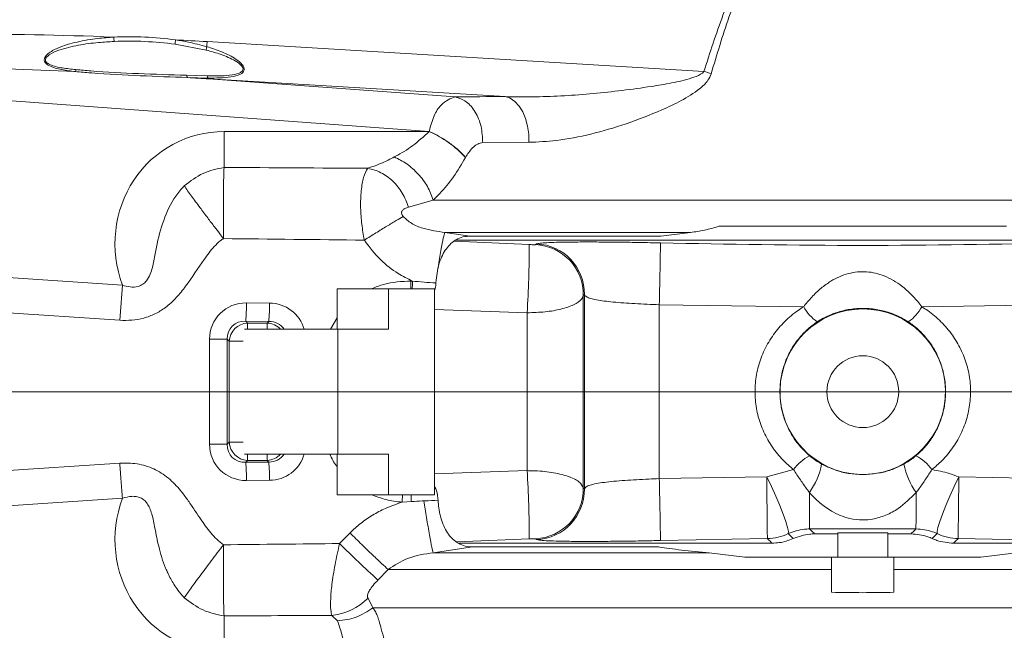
# Model space of a CAD drawing. Header units: millimetres. Extents: x 0 to 16820, y 0 to 11880.
# Tile 62 of 99: x 9353 to 9511, y 6292 to 6390. Entities that reach past the tile are written whole.
import ezdxf

# ---------------------------------------------------------------- set-up
doc = ezdxf.new("R2010")
doc.units = ezdxf.units.MM
doc.header["$LTSCALE"] = 20
doc.linetypes.add('CENTERX2', pattern=[20.32, 12.7, -2.54, 2.54, -2.54])
doc.styles.add('SLDTEXTSTYLE0', font='TXT', dxfattribs={"width": 0.605})
doc.dimstyles.new('SLDDIMSTYLE1', dxfattribs={"dimtxt": 140, "dimasz": 100, "dimexe": 0, "dimexo": 0.0625, "dimgap": 35, "dimtad": 1, "dimtoh": 1, "dimdec": 4, "dimlfac": 20, "dimzin": 12, "dimdsep": 46, "dimtxsty": 'SLDTEXTSTYLE0', "dimsah": 1, "dimcen": 0.09, "dimadec": 1, "dimazin": 0, "dimtfac": 1, "dimtofl": 0, "dimtmove": 0, "dimatfit": 3, "dimfxl": 0, "dimfrac": 2, "dimtolj": 1, "dimtzin": 12, "dimarcsym": 0})

# ---------------------------------------------------------------- blocks, each defined once
blk = doc.blocks.new('*D9')
at = {"color": 7, "linetype": 'Continuous', "lineweight": 0}
for p, q in [((6701.68, 6330.23), (5210.96, 6330.23)), ((9384.18, 6330.23), (10874.9, 6330.23))]:
    blk.add_line(p, q, dxfattribs=at)
blk.add_arc((8042.93, 6330.23), 2801.97, 180, 0, dxfattribs=at)
for points in [[(5240.96, 6330.23), (5227.75, 6229.98), (5257.74, 6230.52)], [(10844.9, 6330.23), (10828.12, 6230.52), (10858.12, 6229.98)]]:
    blk.add_solid(points, dxfattribs=at)
at = {"color": 7, "linetype": 'Continuous', "lineweight": 0, "char_height": 140, "attachment_point": 1, "style": 'SLDTEXTSTYLE0'}
for s, insert in [('180°', (7876, 3708.73)), ('-', (7812.04, 3708.73))]:
    blk.add_mtext(s, dxfattribs=dict(at, insert=insert))
blk = doc.blocks.new('*D10')
at = {"color": 7, "linetype": 'Continuous', "lineweight": 0}
for p, q in [((6701.68, 6330.23), (5210.96, 6330.23)), ((9384.18, 6330.23), (10874.9, 6330.23))]:
    blk.add_line(p, q, dxfattribs=at)
blk.add_arc((8042.93, 6330.23), 2801.97, 0, 180, dxfattribs=at)
for points in [[(5240.96, 6330.23), (5257.74, 6429.95), (5227.75, 6430.49)], [(10844.9, 6330.23), (10858.12, 6430.49), (10828.12, 6429.95)]]:
    blk.add_solid(points, dxfattribs=at)
at = {"color": 7, "linetype": 'Continuous', "lineweight": 0, "char_height": 140, "attachment_point": 1, "style": 'SLDTEXTSTYLE0'}
for s, insert in [('180°', (7900.14, 9312.67)), ('+', (7787.9, 9312.67))]:
    blk.add_mtext(s, dxfattribs=dict(at, insert=insert))

msp = doc.modelspace()

# ---------------------------------------------------------------- linework, layer by layer
at = {"color": 8, "linetype": 'Continuous', "lineweight": 0}
for p, q in [((9382.8769528, 6386.322877), (9462.4812377, 6381.5529574)), ((9382.7201399, 6384.9645899), (9377.7602176, 6385.9096409)), ((9379.5918741, 6380.9308167), (9382.9034426, 6380.826496)), ((9383.0581785, 6380.4886962), (9379.720167, 6380.5760078)), ((9430.6528106, 6377.5132928), (9383.1401659, 6380.3602689)), ((9383.1401659, 6380.3602689), (9422.6446176, 6377.4627301)), ((9418.4545619, 6371.9467311), (9321.193295, 6379.0805675)), ((9385.5848863, 6371.9244326), (9418.4418036, 6371.9244326)), ((9385.5848863, 6366.1646118), (9385.5848863, 6371.9244326)), ((9434.4497805, 6370.190565), (9427.0352551, 6370.1400023)), ((9424.2729174, 6367.772271), (9424.2611562, 6367.7499724)), ((9419.1199211, 6360.9440322), (9415.1513679, 6359.7892669)), ((9419.1199211, 6360.9440322), (9575.7019137, 6360.9440322)), ((9460.3440351, 6355.7583136), (9420.9594799, 6355.7583136)), ((9420.9594799, 6355.7583136), (9425.0425567, 6355.1687505)), ((9422.5098306, 6354.3318129), (9434.4984776, 6353.8079508)), ((9435.4917624, 6353.7982604), (9435.6684599, 6353.9152573)), ((9338.5433256, 6349.3285259), (9369.3066852, 6347.3080987)), ((9415.5240238, 6347.9630343), (9415.7638226, 6347.9630343)), ((9419.50732, 6347.254241), (9419.5051801, 6347.6554761)), ((9419.5051935, 6347.6554756), (9419.5690187, 6348.0850323)), ((9443.3374488, 6345.7865716), (9443.1488303, 6345.659134)), ((9443.1488303, 6345.659134), (9443.1488303, 6314.809301)), ((9443.3374488, 6314.6818635), (9443.3374488, 6345.7865716)), ((9368.8878912, 6341.67444), (9338.8831617, 6343.6450431)), ((9389.1798094, 6344.4614207), (9392.8690605, 6344.4340367)), ((9478.462852, 6343.8427403), (9455.3210032, 6344.1668514)), ((9455.3210032, 6344.1668514), (9455.3210032, 6316.3015836)), ((9520.5458536, 6344.1668514), (9497.4040049, 6343.8427403)), ((9402.6739199, 6340.2342175), (9403.7058951, 6342.0816536)), ((9434.1611645, 6342.8853245), (9419.2877695, 6343.4143973)), ((9434.1611645, 6317.5831106), (9434.1611645, 6342.8853245)), ((9392.764362, 6341.4995939), (9389.0751109, 6341.5269779)), ((9389.0751109, 6341.5269779), (9389.3627805, 6341.2393082)), ((9389.3627805, 6341.2393082), (9392.5040763, 6341.2393082)), ((9389.3627805, 6340.2342175), (9389.3627805, 6341.2393082)), ((9392.5040763, 6341.2393082), (9392.764362, 6341.4995939)), ((9392.5040763, 6340.2342175), (9392.5040763, 6341.2393082)), ((9383.2670354, 6321.8320116), (9383.2670354, 6338.6364234)), ((9386.0967797, 6338.6364234), (9383.2670354, 6338.6364234)), ((9386.0967797, 6338.6364234), (9386.0967797, 6321.8320116)), ((9386.4283377, 6338.3048654), (9386.0967797, 6338.6364234)), ((9386.4283377, 6322.1635696), (9386.4283377, 6338.3048654)), ((9386.4283377, 6338.3048654), (9388.6341596, 6338.3048654)), ((9386.0967797, 6321.8320116), (9383.2670354, 6321.8320116)), ((9386.0967797, 6321.8320116), (9386.4283377, 6322.1635696)), ((9386.4283377, 6322.1635696), (9388.6341596, 6322.1635696)), ((9389.3627805, 6319.2291268), (9389.3627805, 6320.2342175)), ((9392.5040763, 6319.2291268), (9392.5040763, 6320.2342175)), ((9338.8831617, 6316.823392), (9368.8878912, 6318.7939951)), ((9389.3627805, 6319.2291268), (9389.0751109, 6318.9414572)), ((9389.0751109, 6318.9414572), (9392.764362, 6318.9688412)), ((9392.5040763, 6319.2291268), (9389.3627805, 6319.2291268)), ((9392.764362, 6318.9688412), (9392.5040763, 6319.2291268)), ((9419.2877695, 6317.0540378), (9434.1611645, 6317.5831106)), ((9472.5430135, 6316.5745172), (9476.8569152, 6317.7492823)), ((9392.8690605, 6316.0343984), (9389.1798094, 6316.0070144)), ((9455.3210032, 6316.3015836), (9472.5430135, 6316.5745172)), ((9503.3240303, 6316.5745152), (9520.5458536, 6316.3015836)), ((9443.1488303, 6314.809301), (9443.3374488, 6314.6818635)), ((9369.3066852, 6313.1603363), (9338.5433256, 6311.1399091)), ((9415.604532, 6312.6320419), (9414.105894, 6312.5363502)), ((9404.1030533, 6305.9053862), (9405.7756498, 6307.6032724)), ((9499.8781479, 6307.491409), (9499.074624, 6306.7024919)), ((9434.4984776, 6306.6604843), (9422.9054841, 6306.1539109)), ((9435.6684599, 6306.5531777), (9435.4917624, 6306.6701747)), ((9472.6406997, 6306.7013844), (9455.5109374, 6306.3908048)), ((9520.3559194, 6306.3908048), (9503.226343, 6306.7013821)), ((9425.4129964, 6305.3525826), (9419.1190382, 6304.4407106)), ((9419.1190382, 6304.4407106), (9463.3343658, 6304.4407106)), ((9411.8813016, 6301.7580245), (9410.2397497, 6300.0601383)), ((9482.9334284, 6301.7580245), (9411.8813016, 6301.7580245)), ((9577.7988103, 6301.7580245), (9492.9334284, 6301.7580245)), ((9408.659715, 6297.1706511), (9409.4228676, 6295.6006331)), ((9409.4228676, 6295.6006331), (9583.0580547, 6295.6006331)), ((9385.5848863, 6288.5440025), (9385.5848863, 6294.3038233)), ((9403.7746494, 6293.5020793), (9402.8750453, 6294.3992324))]:
    msp.add_line(p, q, dxfattribs=at)
at = {"color": 7, "linetype": 'Continuous', "lineweight": 0}
for p, q in [((9464.8830555, 6356.7342175), (9510.9838013, 6356.7342175)), ((9455.5506037, 6355.1687505), (9425.0425567, 6355.1687505)), ((9455.5506037, 6355.1687505), (9460.3440351, 6355.7583136)), ((9558.92127, 6354.5114845), (9422.5618655, 6354.5114845)), ((9419.8623936, 6349.9961734), (9419.5690187, 6348.0850323)), ((9403.7058951, 6340.2342175), (9403.7058951, 6346.7342175)), ((9411.9270764, 6346.7342175), (9403.7058951, 6346.7342175)), ((9411.9270764, 6340.2342175), (9411.9270764, 6346.7342175)), ((9419.2877695, 6346.7342175), (9411.9270764, 6346.7342175)), ((9419.2877695, 6313.7342175), (9419.2877695, 6346.7342175)), ((9419.5051933, 6347.6554756), (9419.5403692, 6347.6541356)), ((9419.5073322, 6347.2542466), (9419.5403692, 6347.6541356)), ((9419.5690187, 6348.0850323), (9419.5403692, 6347.6541356)), ((9403.8406706, 6340.2342175), (9388.8844156, 6340.2342175)), ((9403.8406706, 6320.2342175), (9403.8406706, 6340.2342175)), ((9411.9270764, 6340.2342175), (9403.8406706, 6340.2342175)), ((9403.8406706, 6320.2342175), (9388.8844156, 6320.2342175)), ((9403.7058951, 6313.7342175), (9403.7058951, 6320.2342175)), ((9411.9270764, 6320.2342175), (9403.8406706, 6320.2342175)), ((9411.9270764, 6313.7342175), (9411.9270764, 6320.2342175)), ((9488.5196496, 6316.9851413), (9487.3492356, 6316.9850517)), ((9411.9270764, 6313.7342175), (9403.7058951, 6313.7342175)), ((9419.2877695, 6313.7342175), (9411.9270764, 6313.7342175)), ((9480.2071625, 6307.4551228), (9483.9334284, 6307.4547088)), ((9491.9334284, 6307.601556), (9483.9334284, 6307.6012993)), ((9483.9334284, 6307.4547088), (9483.9334284, 6307.6012993)), ((9483.9334284, 6303.7342175), (9483.9334284, 6307.4547088)), ((9491.9334284, 6307.4549384), (9491.9334284, 6307.601556)), ((9491.9334284, 6307.4549384), (9495.6596345, 6307.4553407)), ((9491.9334284, 6303.7342175), (9491.9334284, 6307.4549384)), ((9423.0331539, 6305.9569506), (9473.4059221, 6305.9569506)), ((9502.4611463, 6305.9569506), (9558.92127, 6305.9569506)), ((9425.4129964, 6305.3525826), (9455.2072921, 6305.3525826)), ((9463.3343658, 6304.4407106), (9469.0452155, 6303.7342175)), ((9506.8216414, 6303.7342175), (9512.5324911, 6304.4407106)), ((9469.0452155, 6303.7342175), (9482.9334284, 6303.7342175)), ((9492.9334284, 6303.7342175), (9482.9334284, 6303.7342175)), ((9492.9334284, 6303.7342175), (9506.8216414, 6303.7342175)), ((9482.9334284, 6298.0876012), (9482.9334284, 6301.7580245)), ((9492.9334284, 6298.0876012), (9492.9334284, 6301.7580245))]:
    msp.add_line(p, q, dxfattribs=at)
at = {"color": 7, "linetype": 'CENTERX2', "lineweight": 0}
msp.add_line((8042.9334284, 6330.2342175), (9384.1845053, 6330.2342175), dxfattribs=at)
at = {"color": 8, "linetype": 'Continuous', "lineweight": 0, "flags": 128}
for points in [[(9434.4497805, 6370.190565), (9434.4172918, 6371.5099598), (9434.2335141, 6372.7954361), (9433.9049879, 6374.0012441), (9433.4434055, 6375.0844694), (9432.8651943, 6376.0065603), (9432.1909329, 6376.7346999), (9431.4446179, 6377.2429738), (9430.6528106, 6377.5132928)], [(9472.5430135, 6316.5745172), (9473.2846106, 6315.0407861), (9473.9921898, 6313.4909833), (9474.633294, 6311.9961998), (9475.1785151, 6310.6250028), (9475.6028432, 6309.4402903), (9475.8868142, 6308.4964061), (9476.0174018, 6307.8366472), (9475.988616, 6307.4912773)], [(9472.5430135, 6316.5745172), (9472.5646801, 6314.8348968), (9472.585305, 6313.0883306), (9472.6038967, 6311.4187847), (9472.6195615, 6309.906522), (9472.6315463, 6308.6242444), (9472.6392749, 6307.633597), (9472.6423757, 6306.9822052), (9472.6406997, 6306.7013844)], [(9503.3240303, 6316.5745152), (9502.5823751, 6315.0408157), (9501.8747402, 6313.4910431), (9501.2335852, 6311.9962867), (9500.6883205, 6310.6251122), (9500.2639577, 6309.4404162), (9499.9799627, 6308.4965416), (9499.8493625, 6307.8367847), (9499.8781479, 6307.491409)], [(9503.3240303, 6316.5745152), (9503.3023636, 6314.8348947), (9503.2817384, 6313.0883285), (9503.2631465, 6311.4187825), (9503.2474815, 6309.9065198), (9503.2354966, 6308.6242421), (9503.2277679, 6307.6335947), (9503.224667, 6306.9822029), (9503.226343, 6306.7013821)], [(9479.3764033, 6314.0865714), (9479.3841862, 6312.9170746), (9479.3911113, 6311.8280193), (9479.3970107, 6310.8457853), (9479.4017415, 6309.9941651), (9479.4051891, 6309.2937871), (9479.4072701, 6308.7616165), (9479.4079339, 6308.4105438), (9479.4071647, 6308.2490731)], [(9496.4907781, 6314.0868144), (9496.4829347, 6312.9173246), (9496.4759559, 6311.8282757), (9496.4700107, 6310.8460469), (9496.4652432, 6309.9944304), (9496.4617687, 6309.2940543), (9496.4596715, 6308.7618836), (9496.4590024, 6308.4108086), (9496.4597776, 6308.2493333)], [(9476.7922096, 6306.7023828), (9476.5087777, 6306.9813193), (9475.988616, 6307.4912773)]]:
    msp.add_lwpolyline(points, dxfattribs=at)
at = {"color": 7, "linetype": 'Continuous', "lineweight": 30}
msp.add_circle((8042.9334284, 6330.2342175), 2552, dxfattribs=at)
at = {"color": 7, "linetype": 'Continuous', "lineweight": 0}
msp.add_circle((9487.9334284, 6330.2342175), 5.75, dxfattribs=at)
at = {"color": 8, "linetype": 'Continuous', "lineweight": 0}
for centre, radius, start, end in [((9370.3177157, 6330.9612219), 56.1502219, 82.321448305, 92.444063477), ((9374.6208091, 6387.3010049), 6.7018861, 182.057715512, 188.102239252), ((9370.3506302, 6330.9522163), 55.4546707, 82.321448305, 92.444063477), ((9384.3432462, 6385.6955587), 6.5865088, 172.037442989, 178.13737934), ((9435.3065733, 6383.2200222), 52.5213558, 176.613109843, 177.493753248), ((9390.5473115, 6383.6178398), 7.9421881, 166.167497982, 170.237230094), ((9360.4620358, 6382.0563554), 1.4153744, 338.099443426, 351.182807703), ((9404.066972, 6193.8312893), 196.6002317, 72.359381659, 72.715170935), ((9380.1612839, 6380.9361068), 0.5694344, 180.532292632, 219.225957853), ((9383.5437656, 6380.9154688), 0.6464748, 187.91059282, 221.311583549), ((9383.3990541, 6380.6159259), 0.3638455, 200.467786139, 224.640204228), ((9411.7840338, 6356.4998271), 16.8001295, 42.039775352, 66.653375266), ((9251.1255293, 6354.004362), 183.3730536, 356.523671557, 359.938630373), ((9435.142343, 6345.7981927), 8.0076948, 359.004972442, 87.499078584), ((9435.3301043, 6345.9140491), 8.0083592, 359.087923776, 87.57851519), ((8958.342201, 6358.6483657), 497.1897466, 358.33092492, 359.4732644), ((9677.7289235, 6321.5482637), 309.4961167, 175.225661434, 176.271490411), ((9356.4574047, 6344.1598398), 32.7237944, 355.385159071, 0.52804254), ((9360.1466558, 6344.1324558), 32.7237944, 355.385159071, 0.52804254), ((9484.5181527, 6347.1303678), 6.8902221, 208.499031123, 235.76953485), ((9491.3487042, 6347.1303678), 6.8902221, 304.23046515, 331.500968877), ((9389.5164467, 6338.1511992), 3.0919299, 92.848723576, 177.151276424), ((9392.3529121, 6338.1613153), 3.0817026, 42.271797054, 87.188388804), ((9389.5164467, 6322.3172358), 3.0919299, 182.848723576, 267.151276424), ((9392.3550177, 6322.3026593), 3.0771449, 272.776527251, 317.763286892), ((9482.465919, 6313.8595896), 6.8257331, 116.615304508, 145.25973677), ((9493.40117, 6313.859655), 6.8257463, 34.741046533, 63.385561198), ((9356.4574047, 6316.3085953), 32.7237944, 359.47195746, 4.614840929), ((9360.1466558, 6316.3359792), 32.7237944, 359.47195746, 4.614840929), ((9470.5707398, 6320.5795959), 10.9407074, 323.596082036, 349.759864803), ((9505.2941767, 6320.5788665), 10.9383074, 190.237500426, 216.406859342), ((9251.1255293, 6306.4640731), 183.3730536, 0.061369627, 3.476328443), ((8958.342201, 6301.8200693), 497.1897466, 0.5267356, 1.66907508), ((9435.142343, 6314.6702423), 8.0076948, 272.500921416, 0.995027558), ((9435.3301043, 6314.5543859), 8.0083592, 272.42148481, 0.912076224), ((9472.5202406, 6314.7018664), 8.0013888, 270.862608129, 295.688084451), ((9503.3468023, 6314.7018666), 8.0013913, 244.309707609, 269.137391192), ((9539.8290094, 6442.2547795), 192.3868296, 225.131288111, 227.655484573), ((9401.9416003, 6303.7703368), 9.4174793, 275.688403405, 315.509491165)]:
    msp.add_arc(centre, radius, start, end, dxfattribs=at)
at = {"color": 7, "linetype": 'Continuous', "lineweight": 0}
msp.add_arc((9487.9334284, 6330.2342175), 13.2620389, 272.533467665, 267.475304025, dxfattribs=at)
at = {"color": 8, "linetype": 'Continuous', "lineweight": 0}
for centre, major_axis, ratio, start_param, end_param in [((9392.2539971, 6368.6543928), (111.1195835, -8.2958449), 0.1525583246, 1.8029193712, 2.2790469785), ((9392.2539971, 6368.6543928), (111.1195835, -8.2958449), 0.1525583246, 1.6666673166, 1.7124388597), ((9392.9341563, 6368.6543928), (110.890852, -8.2266128), 0.0989213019, 1.8629493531, 2.2803097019), ((9392.9341563, 6368.6543928), (110.890852, -8.2266128), 0.0989213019, 1.6665686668, 1.6975775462), ((9488.7673963, 6366.8772638), (94.8289175, -6.6823711), 0.0872725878, 2.2365761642, 2.3485304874), ((9386.1509253, 6353.3830619), (-7.6665707, 17.0215502), 0.9589450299, 5.8754743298, 7.7800791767), ((9487.9334284, 6229.931551), (0, 193.418365), 0.5291203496, 0.7462522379, 0.7464220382), ((9601.3177628, 6377.5580913), (687.2700788, 0), 0.0174603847, 4.3930929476, 4.4281953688), ((9600.8989688, 6377.5580913), (687.2700788, 0), 0.0349207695, 4.3936024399, 4.4279968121), ((9389.4469502, 6338.3253942), (4.7640455, -4.1432958), 0.9500640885, 2.304593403, 3.8321489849), ((9392.6058562, 6338.3019468), (3.9487599, 4.8074886), 0.9640791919, 5.7027158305, 6.9455874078), ((9389.3422518, 6338.3253942), (2.545265, -2.3145672), 0.8717099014, 2.3234120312, 3.8509676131), ((9392.5011577, 6338.3019468), (2.2207511, 2.5048497), 0.8957840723, 6.0321864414, 6.9799502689), ((9389.4469502, 6322.1430409), (4.7640455, 4.1432958), 0.9500640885, 2.4510363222, 3.9785919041), ((9389.3422518, 6322.1430409), (2.545265, 2.3145672), 0.8717099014, 2.4322176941, 3.959773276), ((9392.5011577, 6322.1664883), (-2.2207511, 2.5048497), 0.8957840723, 2.4448276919, 3.3925915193), ((9392.6058562, 6322.1664883), (-3.9487599, 4.8074886), 0.9640791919, 2.479190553, 3.7220621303), ((9386.1509253, 6307.0853732), (7.6665707, 17.0215502), 0.9589450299, 1.644698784, 3.5493036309), ((9600.8989688, 6282.9103437), (687.2700788, 0), 0.0349207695, 1.8612055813, 1.8895832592), ((9601.3177628, 6282.9103437), (687.2700788, 0), 0.0174603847, 1.8637073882, 1.8900923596)]:
    msp.add_ellipse(centre, major_axis=major_axis, ratio=ratio, start_param=start_param, end_param=end_param, dxfattribs=at)
for points, knots in [([(9462.4812377, 6381.5529574), (9463.4504122, 6384.5653977), (9464.9080578, 6389.09613), (9467.2798014, 6394.9914849), (9469.1407622, 6398.8371155), (9471.0295284, 6402.1204106), (9472.4200983, 6403.8068349), (9473.1197828, 6404.6553826)], [0, 0, 0, 0, 0.37053291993, 0.55728422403, 0.743906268, 0.87114290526, 1, 1, 1, 1]), ([(9473.50589, 6404.2890309), (9472.8639301, 6403.447882), (9471.5688039, 6401.7509007), (9469.8269064, 6398.4781093), (9468.1054944, 6394.6417493), (9465.9044265, 6388.7455004), (9464.55097, 6384.2159214), (9463.6457982, 6381.1866057)], [0, 0, 0, 0, 0.125605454, 0.2534035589, 0.4390737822, 0.6248608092, 1, 1, 1, 1]), ([(9361.7752663, 6381.5284253), (9361.0416182, 6381.6178374), (9359.9319388, 6381.7530778), (9358.5094082, 6382.0826197), (9357.6643675, 6382.3873523), (9357.1262579, 6382.7368844), (9356.8748691, 6383.0233865), (9356.7728724, 6383.3152016), (9356.7938166, 6383.6149402), (9356.9746395, 6383.9894544), (9357.619047, 6384.6435381), (9359.3369894, 6385.5349819), (9362.0668633, 6386.3304096), (9365.1009725, 6386.8465039), (9367.0745287, 6386.996053), (9367.9232445, 6387.0603657)], [0, 0, 0, 0, 0.1199339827, 0.1814061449, 0.2444450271, 0.274587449, 0.3007447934, 0.3203586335, 0.3401111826, 0.3639852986, 0.4020902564, 0.504623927, 0.6812615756, 0.8629284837, 1, 1, 1, 1]), ([(9367.9858202, 6386.3564416), (9367.1489579, 6386.3076014), (9365.2254512, 6386.1953435), (9362.2323619, 6385.8152494), (9359.5594733, 6385.1580218), (9357.8345107, 6384.4363192), (9357.1725078, 6383.8922176), (9356.9833089, 6383.5801225), (9356.9573551, 6383.328899), (9357.0570128, 6383.0844853), (9357.3049657, 6382.8471515), (9358.1257981, 6382.4027181), (9359.7108736, 6382.0759435), (9361.1457428, 6381.9180673), (9361.8606839, 6381.8394035)], [0, 0, 0, 0, 0.141878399, 0.3261039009, 0.5095592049, 0.6110510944, 0.6467740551, 0.668080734, 0.6852014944, 0.7022757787, 0.7258659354, 0.7542621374, 0.8775580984, 1, 1, 1, 1]), ([(9377.8202393, 6386.607961), (9378.5051205, 6386.4968332), (9380.1936366, 6386.2228572), (9381.850585, 6385.7799509), (9382.8354563, 6385.5166923)], [0, 0, 0, 0, 0.4056113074, 1, 1, 1, 1]), ([(9382.9034426, 6380.826496), (9384.1142534, 6380.8209143), (9385.9057612, 6380.8126558), (9387.7554028, 6381.1163245), (9388.4178675, 6381.4764845), (9388.6137961, 6381.7365468), (9388.6473507, 6381.9827035), (9388.5594864, 6382.2484111), (9388.2025913, 6382.7218619), (9387.0432443, 6383.4949288), (9385.1303335, 6384.3173863), (9383.5257206, 6384.7482692), (9382.7201399, 6384.9645899)], [0, 0, 0, 0, 0.2742337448, 0.4057544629, 0.45238052, 0.4803051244, 0.5029684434, 0.525567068, 0.5540068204, 0.6424502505, 0.8204955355, 1, 1, 1, 1]), ([(9382.8354563, 6385.5166923), (9383.6419969, 6385.2564401), (9385.2757136, 6384.7292771), (9387.2351271, 6383.7741179), (9388.2677673, 6382.9387211), (9388.6071726, 6382.5017643), (9388.744764, 6382.281521), (9388.8330064, 6381.9650501), (9388.8029131, 6381.670668), (9388.6145873, 6381.3555942), (9387.9707605, 6380.9131132), (9386.1229011, 6380.5091156), (9384.2863975, 6380.4968795), (9383.0581785, 6380.4886962)], [0, 0, 0, 0, 0.1718825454, 0.3481627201, 0.4376462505, 0.4395469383, 0.4708122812, 0.4965072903, 0.5223974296, 0.5533865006, 0.6026542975, 0.7342626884, 1, 1, 1, 1]), ([(9379.720167, 6380.5760078), (9377.2113563, 6380.663984), (9372.1544717, 6380.8413133), (9366.9263024, 6381.1014197), (9363.4675511, 6381.375332), (9362.5873776, 6381.4549573), (9361.7752663, 6381.5284253)], [0, 0, 0, 0, 0.4230059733, 0.8526320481, 0.8640277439, 1, 1, 1, 1]), ([(9361.8606839, 6381.8394035), (9362.6624611, 6381.7658288), (9365.9858503, 6381.4608595), (9371.9799074, 6381.1703689), (9377.0347491, 6381.0112906), (9379.5918741, 6380.9308167)], [0, 0, 0, 0, 0.1357798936, 0.5628114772, 1, 1, 1, 1]), ([(9430.6528106, 6377.5132928), (9432.2847797, 6377.4909843), (9436.9196219, 6377.4276274), (9444.7307903, 6377.9066219), (9452.0172893, 6378.8139689), (9457.3056977, 6379.6576169), (9459.9648017, 6380.2787757), (9461.6482864, 6380.8812964), (9462.291667, 6381.2993017), (9462.4352643, 6381.4914426), (9462.4812377, 6381.5529574)], [0, 0, 0, 0, 0.156243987, 0.4437377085, 0.7312749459, 0.8318888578, 0.9323102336, 0.9786651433, 0.993169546, 1, 1, 1, 1]), ([(9463.6457982, 6381.1866057), (9463.4885934, 6380.8252442), (9463.0698185, 6379.8626196), (9461.3700683, 6378.3704484), (9458.8730323, 6376.796402), (9454.8789125, 6374.9765941), (9450.0281028, 6373.0664566), (9444.3546067, 6371.4373633), (9439.1143445, 6370.3978317), (9435.9048749, 6370.2552211), (9434.4497805, 6370.190565)], [0, 0, 0, 0, 0.033099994, 0.0881744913, 0.1895637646, 0.2914442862, 0.4763728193, 0.6619182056, 0.8467220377, 1, 1, 1, 1]), ([(9418.4545619, 6371.9467311), (9418.6928308, 6372.8219406), (9419.15922, 6374.5350819), (9420.2426074, 6376.1569828), (9421.5565719, 6377.151343), (9422.2708488, 6377.3557615), (9422.6446176, 6377.4627301)], [0, 0, 0, 0, 0.276363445, 0.540955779, 0.7597900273, 1, 1, 1, 1]), ([(9412.8562423, 6367.8408684), (9412.9305322, 6367.879672), (9413.9307346, 6368.4021042), (9415.8863205, 6369.5608084), (9417.5825158, 6371.1296579), (9418.4418036, 6371.9244326)], [0, 0, 0, 0, 0.0380803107, 0.5126942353, 1, 1, 1, 1]), ([(9427.0352551, 6370.1400023), (9426.7627594, 6370.0904168), (9426.1774891, 6369.9839162), (9425.1920484, 6369.1845773), (9424.6263144, 6368.3152892), (9424.2729174, 6367.772271)], [0, 0, 0, 0, 0.2464178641, 0.5292598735, 1, 1, 1, 1]), ([(9408.6185727, 6366.0394346), (9409.3948102, 6366.3026007), (9410.7721286, 6366.7695499), (9412.223043, 6367.5153785), (9412.8562423, 6367.8408684)], [0, 0, 0, 0, 0.5635860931, 1, 1, 1, 1]), ([(9424.2611562, 6367.7499724), (9423.6450231, 6366.6898503), (9422.3938095, 6364.537005), (9420.649336, 6362.4696567), (9419.5396247, 6361.340748), (9419.1882852, 6361.0086518), (9419.1199211, 6360.9440322)], [0, 0, 0, 0, 0.3998353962, 0.8119666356, 0.963412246, 1, 1, 1, 1]), ([(9379.2066619, 6363.2257286), (9380.1819499, 6363.9704469), (9382.1304212, 6365.4582764), (9384.4342274, 6365.9293362), (9385.5848863, 6366.1646118)], [0, 0, 0, 0, 0.5005400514, 1, 1, 1, 1]), ([(9385.5848863, 6366.1646118), (9385.5665436, 6365.6636162), (9385.5298547, 6364.6615241), (9385.4889659, 6361.9015113), (9385.4706435, 6358.5271507), (9385.4892678, 6356.0206658), (9385.4985809, 6354.7672969)], [0, 0, 0, 0, 0.2499243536, 0.4998991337, 0.7499243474, 1, 1, 1, 1]), ([(9408.0687942, 6354.5221144), (9407.9193079, 6355.3673534), (9407.607972, 6357.1277366), (9407.4266316, 6359.8884962), (9407.5225196, 6362.5025624), (9407.9231662, 6364.7914769), (9408.3773011, 6365.6064552), (9408.6185727, 6366.0394346)], [0, 0, 0, 0, 0.165864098, 0.3454459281, 0.5591092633, 0.7657647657, 1, 1, 1, 1]), ([(9369.3066852, 6347.3080987), (9369.7112604, 6347.1910441), (9370.5242398, 6346.955827), (9371.6772647, 6346.9997338), (9372.5865462, 6347.3983505), (9373.2903147, 6348.071147), (9373.9413218, 6349.3727873), (9374.3894717, 6351.2242103), (9374.8651907, 6354.1503857), (9375.7977834, 6357.7040488), (9377.3269929, 6361.039942), (9378.743032, 6362.6865932), (9379.2066619, 6363.2257286)], [0, 0, 0, 0, 0.0592184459, 0.1189973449, 0.1568699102, 0.1947636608, 0.2518968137, 0.358672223, 0.466062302, 0.6815577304, 0.8957377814, 1, 1, 1, 1]), ([(9379.2066619, 6363.2257286), (9379.3797708, 6362.9763057), (9379.710892, 6362.4992114), (9380.5321219, 6361.3585346), (9381.4353681, 6360.1298573), (9382.3481342, 6358.9090651), (9382.9499799, 6358.111187), (9383.5124426, 6357.3695263), (9384.1539492, 6356.5268085), (9384.8105873, 6355.6651679), (9385.2987902, 6355.0280352), (9385.4985809, 6354.7672969)], [0, 0, 0, 0, 0.1439235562, 0.2752958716, 0.500178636, 0.5917680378, 0.6750094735, 0.7499397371, 0.8165791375, 0.9249373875, 1, 1, 1, 1]), ([(9415.1513679, 6359.7892669), (9414.9519607, 6359.7385553), (9414.6094676, 6359.6514553), (9414.2576299, 6359.4103791), (9414.0950222, 6359.174721), (9414.040667, 6358.9956598), (9414.0385085, 6358.8195192), (9414.0845359, 6358.6445671), (9414.1748058, 6358.4676039), (9414.254224, 6358.3682447), (9414.2983573, 6358.3130301)], [0, 0, 0, 0, 0.3385968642, 0.5815593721, 0.6907951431, 0.7664280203, 0.8244568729, 0.8836625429, 0.9353504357, 1, 1, 1, 1]), ([(9414.2983573, 6358.3130301), (9414.7238937, 6357.9259241), (9415.6771603, 6357.0587476), (9417.9599956, 6356.1735558), (9419.785547, 6355.9208304), (9420.9594799, 6355.7583136)], [0, 0, 0, 0, 0.2234952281, 0.5006634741, 1, 1, 1, 1]), ([(9385.4985809, 6354.7672969), (9385.4931996, 6354.7640943), (9385.4715574, 6354.7512143), (9385.41796, 6354.7180284), (9385.2440369, 6354.6033622), (9384.7479734, 6354.2211732), (9383.7098311, 6353.1893499), (9381.8459885, 6350.7678844), (9380.0601278, 6347.8660062), (9377.9838287, 6345.2688871), (9376.3435337, 6343.7466387), (9374.5541215, 6342.6612492), (9372.733424, 6341.9776314), (9370.8189349, 6341.6317823), (9369.5317873, 6341.660216), (9368.8878912, 6341.67444)], [0, 0, 0, 0, 0.00084420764, 0.00339517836, 0.00849754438, 0.02892171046, 0.08767710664, 0.20512909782, 0.43984090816, 0.5463250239, 0.65244354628, 0.73960226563, 0.82673882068, 0.91332601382, 1, 1, 1, 1]), ([(9419.8623936, 6349.9961733), (9419.8677799, 6350.0302738), (9420.0337467, 6351.0809966), (9420.3528912, 6352.9961452), (9420.7480202, 6355.0830911), (9420.8889933, 6355.5332395), (9420.9594799, 6355.7583136)], [0, 0, 0, 0, 0.0110573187, 0.3407048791, 0.6703524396, 1, 1, 1, 1]), ([(9415.7638393, 6347.9630269), (9414.9929182, 6348.3517302), (9413.1704758, 6349.2706172), (9410.4230641, 6351.3672006), (9408.8923373, 6353.4184994), (9408.0687942, 6354.5221144)], [0, 0, 0, 0, 0.2530115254, 0.5981143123, 1, 1, 1, 1]), ([(9434.4984776, 6353.8079508), (9434.6068822, 6353.803763), (9434.8233429, 6353.795401), (9435.1121509, 6353.7886659), (9435.3381705, 6353.787223), (9435.4637605, 6353.7909898), (9435.4839845, 6353.7962408), (9435.4917624, 6353.7982604)], [0, 0, 0, 0, 0.2084253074, 0.416180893, 0.6307925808, 0.8580062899, 1, 1, 1, 1]), ([(9435.6684599, 6353.9152573), (9435.8042426, 6353.9562976), (9436.0539339, 6354.0317666), (9437.2256987, 6354.1143489), (9438.7808781, 6354.1732962), (9440.8129026, 6354.2106948), (9443.223168, 6354.2273056), (9445.9809832, 6354.2223792), (9448.9968329, 6354.1961758), (9452.2057467, 6354.1498298), (9454.4092181, 6354.1016965), (9455.5109374, 6354.0776303)], [0, 0, 0, 0, 0.13225080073, 0.24319644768, 0.35412301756, 0.46243587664, 0.57073430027, 0.67800588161, 0.78526842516, 0.89263580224, 1, 1, 1, 1]), ([(9455.5109374, 6354.0776303), (9466.3151865, 6353.8752724), (9487.930179, 6353.470435), (9509.5451745, 6353.8751913), (9520.3559194, 6354.0776303)], [0, 0, 0, 0, 0.499849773, 1, 1, 1, 1]), ([(9478.462852, 6343.8427403), (9478.8856652, 6344.3709811), (9479.7317988, 6345.4280961), (9481.2024579, 6346.824558), (9483.1049838, 6348.2092007), (9485.5215364, 6349.2985972), (9488.5523708, 6349.6080331), (9491.5523736, 6348.8803993), (9494.3315531, 6347.2123471), (9496.2497715, 6345.3219252), (9497.1845973, 6344.1239178), (9497.4040049, 6343.8427403)], [0, 0, 0, 0, 0.0891512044, 0.1784093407, 0.2636732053, 0.3993353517, 0.525952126, 0.6539307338, 0.7986245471, 0.9527363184, 1, 1, 1, 1]), ([(9409.2628375, 6346.7342175), (9409.9029295, 6346.9908648), (9411.8971936, 6347.7904723), (9414.0572846, 6347.8940734), (9415.5240587, 6347.964422)], [0, 0, 0, 0, 0.3209665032, 1, 1, 1, 1]), ([(9415.7561979, 6346.7342175), (9415.7573637, 6346.8131016), (9415.7630739, 6347.1995006), (9415.7634908, 6347.6246667), (9415.7638226, 6347.9630343)], [0, 0, 0, 0, 0.2041520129, 1, 1, 1, 1]), ([(9415.7638073, 6347.9629093), (9417.0093403, 6347.8348231), (9418.2548932, 6347.7067348), (9419.5051732, 6347.6554736), (9419.5051931, 6347.6554728)], [0, 0, 0, 0, 0.9999840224, 1, 1, 1, 1]), ([(9443.1488303, 6345.659134), (9443.0765737, 6345.4567633), (9442.8880873, 6344.9288656), (9441.7357941, 6344.1392094), (9439.6813042, 6343.4358393), (9437.072218, 6342.9672535), (9435.1369017, 6342.9127857), (9434.1611645, 6342.8853245)], [0, 0, 0, 0, 0.1386251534, 0.3616131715, 0.5753304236, 0.7858924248, 1, 1, 1, 1]), ([(9455.3210032, 6344.1668514), (9454.6655293, 6344.1912397), (9453.3344985, 6344.2407636), (9451.4062626, 6344.3390635), (9449.5760901, 6344.4568455), (9447.9174829, 6344.5956483), (9446.4531781, 6344.759256), (9445.2298089, 6344.9495677), (9444.2824224, 6345.1726695), (9443.5738467, 6345.4439238), (9443.4208984, 6345.6656153), (9443.3374488, 6345.7865716)], [0, 0, 0, 0, 0.1032070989, 0.2095763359, 0.3135916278, 0.4206791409, 0.5272393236, 0.6367904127, 0.7482489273, 0.8626429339, 1, 1, 1, 1]), ([(9476.8569152, 6317.7492823), (9476.2743125, 6318.2468238), (9475.0117282, 6319.3250684), (9473.3836972, 6321.3430573), (9472.0399087, 6323.6849867), (9471.1148445, 6326.2387124), (9470.6443046, 6328.8924466), (9470.6481751, 6331.6409424), (9471.1439863, 6334.3609387), (9472.1339531, 6336.994257), (9473.5642458, 6339.3983271), (9475.3954286, 6341.5284655), (9477.0857579, 6342.9554947), (9478.1692174, 6343.653555), (9478.462852, 6343.8427403)], [0, 0, 0, 0, 0.0748788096, 0.1622732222, 0.2521395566, 0.3373508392, 0.425244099, 0.5122895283, 0.6023625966, 0.6920344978, 0.7846808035, 0.8740244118, 0.9658586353, 1, 1, 1, 1]), ([(9495.2246131, 6341.433659), (9494.4207318, 6341.8943161), (9492.9625216, 6342.7299305), (9490.6284987, 6343.3688133), (9488.4005432, 6343.6333278), (9486.1530505, 6343.5219074), (9484.1933585, 6343.1077187), (9482.5279969, 6342.4927442), (9481.4115044, 6341.9278195), (9480.8108631, 6341.5419773), (9480.6422438, 6341.433659)], [0, 0, 0, 0, 0.1789375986, 0.3245860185, 0.4701094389, 0.6144699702, 0.7590537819, 0.8600337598, 0.9607069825, 1, 1, 1, 1]), ([(9497.4040049, 6343.8427403), (9497.7185775, 6343.6395107), (9498.8058172, 6342.9370993), (9500.5196548, 6341.4817575), (9502.3064704, 6339.3875978), (9503.7084158, 6337.0282877), (9504.6717652, 6334.5224458), (9505.1947157, 6331.8547673), (9505.2434453, 6329.1317507), (9504.7974086, 6326.3867087), (9503.8662248, 6323.7564538), (9502.4655065, 6321.308991), (9500.8245883, 6319.292002), (9499.5560856, 6318.2135777), (9499.0101314, 6317.7494318)], [0, 0, 0, 0, 0.03660404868, 0.12651251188, 0.21891052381, 0.30482532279, 0.39326827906, 0.47889548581, 0.56736994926, 0.65579523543, 0.74730099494, 0.83723603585, 0.92994759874, 1, 1, 1, 1]), ([(9480.6422438, 6341.433659), (9480.4163399, 6341.2773477), (9479.5915473, 6340.7066427), (9478.2892867, 6339.5280551), (9476.8963936, 6337.7921412), (9475.7906027, 6335.8042689), (9475.0369356, 6333.6651983), (9474.6489846, 6331.4134766), (9474.640044, 6329.1800477), (9474.9974462, 6326.9776356), (9475.6917063, 6324.8991505), (9476.7249768, 6322.9510045), (9477.9673681, 6321.2841405), (9478.9599196, 6320.3732505), (9479.4080048, 6319.9620312)], [0, 0, 0, 0, 0.033304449, 0.1215971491, 0.2122840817, 0.3024735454, 0.3953811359, 0.4835662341, 0.5745526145, 0.6606466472, 0.7492853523, 0.8365567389, 0.9262139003, 1, 1, 1, 1]), ([(9496.4589979, 6319.9621546), (9496.8789299, 6320.3456899), (9497.8455845, 6321.2285618), (9499.1053192, 6322.8873824), (9500.1702739, 6324.8773855), (9500.8927066, 6327.0527915), (9501.2357105, 6329.2823725), (9501.2041058, 6331.5398699), (9500.8143996, 6333.7094535), (9500.0759288, 6335.7915091), (9499.0199256, 6337.7139693), (9497.6429053, 6339.4594696), (9496.3273334, 6340.6684693), (9495.466623, 6341.2657257), (9495.2246131, 6341.433659)], [0, 0, 0, 0, 0.069011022, 0.1588586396, 0.2512770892, 0.3406897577, 0.4329232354, 0.5196392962, 0.6090298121, 0.6953708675, 0.7841331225, 0.8729895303, 0.9642878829, 1, 1, 1, 1]), ([(9403.7058951, 6318.2299271), (9403.6748143, 6318.2666633), (9403.1752854, 6318.8570847), (9402.8493052, 6319.5677603), (9402.5436076, 6320.2342175)], [0, 0, 0, 0, 0.0622202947, 1, 1, 1, 1]), ([(9479.4080048, 6319.9620312), (9479.9359973, 6319.5549024), (9480.5612267, 6319.0727954), (9481.232741, 6318.6935952), (9481.3371761, 6318.6346213)], [0, 0, 0, 0, 0.8444781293, 1, 1, 1, 1]), ([(9494.5300127, 6318.6348136), (9495.0797595, 6318.967987), (9495.7515908, 6319.3751497), (9496.3502162, 6319.8718878), (9496.4589979, 6319.9621546)], [0, 0, 0, 0, 0.8182809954, 1, 1, 1, 1]), ([(9368.8878912, 6318.7939951), (9369.818327, 6318.7986394), (9371.6773312, 6318.8079188), (9373.9211135, 6318.1047239), (9375.5533491, 6317.2196866), (9376.6830758, 6316.3946355), (9377.7101162, 6315.4383472), (9378.7283828, 6314.2866466), (9379.7271461, 6312.9562716), (9380.7686609, 6311.4214072), (9381.7172653, 6309.9952202), (9382.62666, 6308.6976915), (9383.4779968, 6307.6028332), (9384.38862, 6306.5455721), (9385.1278597, 6305.9830431), (9385.4983252, 6305.7011352)], [0, 0, 0, 0, 0.12491581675, 0.24958090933, 0.31148466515, 0.37489698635, 0.43757828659, 0.50032221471, 0.58188468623, 0.66163449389, 0.75032618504, 0.81279058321, 0.87510120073, 0.93740773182, 1, 1, 1, 1]), ([(9481.3371761, 6318.6346213), (9482.2360432, 6318.2131936), (9483.7996449, 6317.4801095), (9485.8385284, 6317.0844696), (9486.968412, 6317.0101133), (9487.3492356, 6316.9850517)], [0, 0, 0, 0, 0.4727013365, 0.8222756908, 1, 1, 1, 1]), ([(9488.5196496, 6316.9851413), (9489.2802973, 6317.052348), (9490.7182898, 6317.1794011), (9492.6991283, 6317.7328678), (9493.9152554, 6318.3319666), (9494.5300127, 6318.6348136)], [0, 0, 0, 0, 0.3570418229, 0.674981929, 1, 1, 1, 1]), ([(9434.1611645, 6317.5831106), (9434.4651123, 6317.5810402), (9435.7963929, 6317.5719717), (9438.1620433, 6317.3512458), (9440.7679225, 6316.7320895), (9442.6479108, 6315.8409558), (9442.9824231, 6315.1520204), (9443.1488303, 6314.809301)], [0, 0, 0, 0, 0.0670449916, 0.2936547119, 0.5291362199, 0.7657630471, 1, 1, 1, 1]), ([(9479.3764033, 6314.0865714), (9479.2560362, 6314.2449589), (9478.7605323, 6314.8969777), (9477.9093154, 6316.1262697), (9477.211469, 6317.202489), (9476.8569152, 6317.7492823)], [0, 0, 0, 0, 0.136324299, 0.5611934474, 1, 1, 1, 1]), ([(9499.0101314, 6317.7494318), (9498.6864709, 6317.2499314), (9498.0284147, 6316.2343629), (9497.1806065, 6314.9994456), (9496.6531394, 6314.3016156), (9496.4907781, 6314.0868144)], [0, 0, 0, 0, 0.40118520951, 0.81567698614, 1, 1, 1, 1]), ([(9499.0101314, 6317.7494318), (9499.9393731, 6317.5796285), (9501.4148272, 6317.3100141), (9502.8082032, 6316.7732318), (9503.3240303, 6316.5745152)], [0, 0, 0, 0, 0.6298005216, 1, 1, 1, 1]), ([(9443.3374488, 6314.6818635), (9443.4048286, 6314.7867524), (9443.5413176, 6314.9992223), (9444.1897671, 6315.2694837), (9445.168558, 6315.5089907), (9446.4495435, 6315.7098987), (9448.011171, 6315.882403), (9449.747614, 6316.024397), (9451.6566107, 6316.1435671), (9453.5237431, 6316.2354358), (9454.7680089, 6316.2812308), (9455.3210032, 6316.3015836)], [0, 0, 0, 0, 0.118625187, 0.240295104, 0.3558586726, 0.4748894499, 0.5849363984, 0.6984336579, 0.8040123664, 0.9128963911, 1, 1, 1, 1]), ([(9414.1058987, 6312.5362224), (9413.2459454, 6312.6344908), (9411.5776119, 6312.8251343), (9410.0145514, 6313.4374998), (9409.2571805, 6313.7342175)], [0, 0, 0, 0, 0.5154564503, 1, 1, 1, 1]), ([(9414.1834831, 6313.7342175), (9414.1798499, 6313.6692536), (9414.1588412, 6313.2935991), (9414.1298525, 6312.8791368), (9414.105877, 6312.5363496)], [0, 0, 0, 0, 0.1729353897, 1, 1, 1, 1]), ([(9496.4907781, 6314.0868144), (9495.5654766, 6313.1651504), (9494.0753448, 6311.6808766), (9491.6930651, 6310.3959668), (9489.7660347, 6309.8029347), (9487.7464171, 6309.6244901), (9485.9449076, 6309.8439319), (9484.3031244, 6310.3788281), (9482.7034008, 6311.182327), (9481.0284077, 6312.3659952), (9479.9268924, 6313.5132324), (9479.3764033, 6314.0865714)], [0, 0, 0, 0, 0.1939484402, 0.3123400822, 0.4244022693, 0.4999518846, 0.6018211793, 0.6829977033, 0.7643919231, 0.8822533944, 1, 1, 1, 1]), ([(9379.2174381, 6297.2314787), (9379.2174354, 6297.2314811), (9379.2174126, 6297.2315023), (9379.2173394, 6297.2315772), (9379.21707, 6297.231849), (9379.2160659, 6297.2328814), (9379.2121315, 6297.2369273), (9378.838985, 6297.6228601), (9378.2577832, 6298.3222937), (9377.5568436, 6299.3478751), (9377.0267117, 6300.2621725), (9376.5918218, 6301.126279), (9375.8521885, 6302.818197), (9375.1239891, 6305.2028024), (9374.5494807, 6308.140987), (9374.1716997, 6310.2121002), (9373.7186904, 6311.5377652), (9373.3302221, 6312.2926965), (9372.823901, 6312.8719392), (9372.2158898, 6313.2588016), (9371.5291705, 6313.4542018), (9370.5357621, 6313.505267), (9369.8057449, 6313.3003935), (9369.3066852, 6313.1603363)], [0, 0, 0, 0, 0.0000005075, 0.0000044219, 0.0000152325, 0.0000560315, 0.0002143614, 0.0008381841, 0.0784284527, 0.1335404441, 0.1833086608, 0.234017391, 0.2757466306, 0.4548673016, 0.5978305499, 0.7109687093, 0.7565393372, 0.7958748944, 0.8294621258, 0.8623751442, 0.8942720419, 0.9277214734, 1, 1, 1, 1]), ([(9405.7756498, 6307.6032724), (9406.3302205, 6308.1255435), (9407.4459533, 6309.1762935), (9409.3747354, 6310.4804891), (9411.5830386, 6311.6620319), (9413.2180772, 6312.2285992), (9414.1053654, 6312.5360588)], [0, 0, 0, 0, 0.2334490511, 0.4696728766, 0.7122068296, 1, 1, 1, 1]), ([(9417.6252435, 6312.7395228), (9417.6252235, 6312.739522), (9417.5304177, 6312.7356272), (9416.8564881, 6312.7070688), (9416.1832077, 6312.6660157), (9415.6046208, 6312.6307365)], [0, 0, 0, 0, 0.0000296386, 0.1406704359, 1, 1, 1, 1]), ([(9419.8860893, 6312.8510595), (9419.1742285, 6312.8156885), (9418.4205871, 6312.7782414), (9417.666942, 6312.7415534), (9417.6251612, 6312.7395194)], [0, 0, 0, 0, 0.9445616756, 1, 1, 1, 1]), ([(9419.1190382, 6304.4407106), (9419.0484272, 6304.6641356), (9418.9072052, 6305.1109855), (9418.5096349, 6307.199311), (9418.061255, 6309.8584596), (9417.7612468, 6311.8408442), (9417.6252422, 6312.7395313)], [0, 0, 0, 0, 0.261145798, 0.522291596, 0.783437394, 1, 1, 1, 1]), ([(9479.4071647, 6308.2490731), (9479.1270703, 6308.2404493), (9477.9419542, 6308.2039613), (9476.834404, 6307.7998668), (9475.988616, 6307.4912773)], [0, 0, 0, 0, 0.2363434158, 1, 1, 1, 1]), ([(9496.4597776, 6308.2493333), (9494.1026369, 6308.26325), (9488.4184536, 6308.2968096), (9482.7342305, 6308.2666979), (9479.4071647, 6308.2490731)], [0, 0, 0, 0, 0.4146841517, 1, 1, 1, 1]), ([(9479.4071647, 6308.2490731), (9479.4849573, 6308.1716617), (9479.7508296, 6307.9070925), (9480.0180964, 6307.6423812), (9480.2071625, 6307.4551228)], [0, 0, 0, 0, 0.2925937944, 1, 1, 1, 1]), ([(9495.6596345, 6307.4553407), (9495.7252336, 6307.520072), (9495.9233353, 6307.7155532), (9496.1899767, 6307.9810791), (9496.390728, 6308.1806796), (9496.4597776, 6308.2493333)], [0, 0, 0, 0, 0.24516501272, 0.74036997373, 1, 1, 1, 1]), ([(9499.8781479, 6307.491409), (9499.6191319, 6307.6027438), (9498.5521587, 6308.0613692), (9497.36144, 6308.1683346), (9496.4597776, 6308.2493333)], [0, 0, 0, 0, 0.2427577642, 1, 1, 1, 1]), ([(9402.8750453, 6294.3992324), (9402.806863, 6294.6641949), (9402.6461714, 6295.2886561), (9402.6365312, 6296.9680123), (9402.8585792, 6299.4292054), (9403.3293701, 6302.4665785), (9403.8460976, 6304.7632894), (9404.1030533, 6305.9053862)], [0, 0, 0, 0, 0.1502032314, 0.3539976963, 0.5439626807, 0.7732240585, 1, 1, 1, 1]), ([(9435.4917624, 6306.6701747), (9435.4738027, 6306.6733857), (9435.4378907, 6306.6798064), (9435.2323912, 6306.6813639), (9434.9446723, 6306.6763869), (9434.6805149, 6306.6679046), (9434.5321834, 6306.6618582), (9434.4984776, 6306.6604843)], [0, 0, 0, 0, 0.2397540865, 0.4794100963, 0.7134980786, 0.9348974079, 1, 1, 1, 1]), ([(9455.5109374, 6306.3908048), (9454.5938548, 6306.3704894), (9452.5528245, 6306.3252761), (9449.4595519, 6306.2779164), (9446.3112293, 6306.247519), (9443.4194127, 6306.240606), (9440.8416758, 6306.2566202), (9438.7089311, 6306.2967229), (9437.0891836, 6306.360188), (9436.0100952, 6306.4443753), (9435.7823459, 6306.5169079), (9435.6684599, 6306.5531777)], [0, 0, 0, 0, 0.0893905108, 0.1989447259, 0.3085051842, 0.421444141, 0.5343971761, 0.6508234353, 0.7672714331, 0.883624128, 1, 1, 1, 1]), ([(9473.4059221, 6305.9569506), (9473.2354767, 6306.1237682), (9472.9807255, 6306.3730972), (9472.7252464, 6306.6197564), (9472.6406997, 6306.7013844)], [0, 0, 0, 0, 0.6690660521, 1, 1, 1, 1]), ([(9503.226343, 6306.7013821), (9503.1417995, 6306.6197534), (9502.8863331, 6306.3730948), (9502.6315871, 6306.1237666), (9502.4611463, 6305.9569506)], [0, 0, 0, 0, 0.3309380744, 1, 1, 1, 1]), ([(9385.4983252, 6305.7011352), (9384.8310957, 6304.8288343), (9383.5009309, 6303.0898464), (9381.7009024, 6300.6844764), (9380.1787537, 6298.6099799), (9379.5374666, 6297.6903911), (9379.2174381, 6297.2314787)], [0, 0, 0, 0, 0.25074184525, 0.49986997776, 0.7504146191, 1, 1, 1, 1]), ([(9385.4983252, 6305.7011352), (9385.4890427, 6304.4477669), (9385.4704797, 6301.9412829), (9385.488894, 6298.5669232), (9385.5298747, 6295.8069107), (9385.5666249, 6294.8048192), (9385.5849982, 6294.3038239)], [0, 0, 0, 0, 0.25007556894, 0.50010075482, 0.75007556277, 1, 1, 1, 1]), ([(9419.1190382, 6304.4407106), (9417.7143915, 6304.2286932), (9415.1336912, 6303.8391621), (9412.8994637, 6302.4095256), (9411.8813016, 6301.7580245)], [0, 0, 0, 0, 0.5442889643, 1, 1, 1, 1]), ([(9410.2397497, 6300.0601383), (9409.9799418, 6299.7784348), (9409.4827673, 6299.2393605), (9408.9329997, 6298.4691538), (9408.6116467, 6297.8356222), (9408.5219212, 6297.3933308), (9408.6189571, 6297.2365173), (9408.659715, 6297.1706511)], [0, 0, 0, 0, 0.2671663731, 0.5112556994, 0.6922157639, 0.8707216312, 1, 1, 1, 1]), ([(9385.5848863, 6294.3038233), (9384.4365678, 6294.5381069), (9382.1373198, 6295.0072068), (9380.1914686, 6296.4894936), (9379.2174381, 6297.2314787)], [0, 0, 0, 0, 0.4994321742, 1, 1, 1, 1]), ([(9409.4228676, 6295.6006331), (9409.5560612, 6295.4244716), (9409.8233149, 6295.0710025), (9410.1478957, 6294.3670015), (9410.4682523, 6293.4445545), (9410.7914477, 6292.1777144), (9411.091984, 6291.087674), (9411.2532809, 6290.5026527)], [0, 0, 0, 0, 0.17007348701, 0.34125366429, 0.51520641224, 0.73981279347, 1, 1, 1, 1])]:
    msp.add_open_spline(points, degree=3, knots=knots, dxfattribs=at)
for points in [[(9427.0352551, 6370.1400023), (9426.9926871, 6371.0267352), (9426.907551, 6372.8002008), (9425.9236045, 6375.1328444), (9424.4621045, 6376.8787291), (9423.2504466, 6377.2680631), (9422.6446176, 6377.4627301)], [(9424.2729174, 6367.772271), (9423.9125025, 6368.1642552), (9423.1916728, 6368.9482236), (9421.7551358, 6370.0839841), (9420.1557849, 6371.1263636), (9419.0216362, 6371.6732753), (9418.4545619, 6371.9467311)], [(9419.1199211, 6360.9440322), (9418.8409201, 6361.6722573), (9418.282918, 6363.1287077), (9416.7646489, 6365.1436987), (9414.9144943, 6366.8376249), (9413.5423263, 6367.5064539), (9412.8562423, 6367.8408684)], [(9408.6185727, 6366.0394346), (9409.3327228, 6365.8512489), (9410.7610229, 6365.4748776), (9412.6883067, 6364.0343647), (9414.2724163, 6362.1153972), (9414.858384, 6360.5646437), (9415.1513679, 6359.7892669)], [(9408.0687942, 6354.5221144), (9408.6985078, 6354.9137979), (9409.957935, 6355.697165), (9411.7216099, 6356.7772232), (9413.258377, 6357.705604), (9413.9516972, 6358.1105547), (9414.2983573, 6358.3130301)], [(9368.8878912, 6318.7939951), (9368.9544696, 6317.8117279), (9369.0876263, 6315.8471936), (9369.2336656, 6314.0559554), (9369.3066852, 6313.1603363)], [(9411.8813016, 6301.7580245), (9411.5638231, 6302.0447289), (9410.928866, 6302.6181377), (9409.4262597, 6304.042726), (9407.669864, 6305.7381444), (9406.4070546, 6306.9815631), (9405.7756498, 6307.6032724)], [(9409.4228676, 6295.6006331), (9408.5683001, 6295.0389631), (9406.8591651, 6293.9156232), (9404.8028213, 6293.6399273), (9403.7746494, 6293.5020793)], [(9405.1345123, 6288.5440025), (9404.9078685, 6289.5552724), (9404.4545809, 6291.5778122), (9404.0012933, 6292.8606569), (9403.7746494, 6293.5020793)]]:
    msp.add_open_spline(points, degree=3, dxfattribs=at)
at = {"color": 7, "linetype": 'Continuous', "lineweight": 0}
for points, knots in [([(9464.8830555, 6356.7342175), (9464.1059697, 6356.5069049), (9462.5413429, 6356.0492214), (9461.0797266, 6355.8557139), (9460.3440351, 6355.7583136)], [0, 0, 0, 0, 0.4966589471, 1, 1, 1, 1]), ([(9425.0425567, 6355.1687505), (9424.6497625, 6355.1416038), (9423.8645795, 6355.0873383), (9422.5291913, 6354.53562), (9421.1391194, 6353.2838284), (9420.242575, 6351.4787823), (9419.932621, 6350.2700419), (9419.8623936, 6349.9961734)], [0, 0, 0, 0, 0.1746589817, 0.349137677, 0.632165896, 0.9166585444, 1, 1, 1, 1]), ([(9415.5164205, 6346.7342175), (9415.5175906, 6346.8133566), (9415.5233101, 6347.2002022), (9415.5237271, 6347.6258507), (9415.5240587, 6347.964422)], [0, 0, 0, 0, 0.2045754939, 1, 1, 1, 1]), ([(9419.2877695, 6346.3143639), (9419.3439073, 6346.4688992), (9419.4480969, 6346.7557107), (9419.4886349, 6347.0968867), (9419.5073309, 6347.2542356)], [0, 0, 0, 0, 0.5388041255, 1, 1, 1, 1]), ([(9415.5723123, 6313.7342175), (9415.5742044, 6313.6844599), (9415.587325, 6313.3394201), (9415.5966449, 6312.9575433), (9415.6046208, 6312.6307365)], [0, 0, 0, 0, 0.1442085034, 1, 1, 1, 1]), ([(9419.2877695, 6315.091687), (9419.3220107, 6315.0402985), (9419.5549861, 6314.6906535), (9419.7805031, 6313.8814313), (9419.8578758, 6313.1263838), (9419.8860893, 6312.8510595)], [0, 0, 0, 0, 0.0986682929, 0.6713338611, 1, 1, 1, 1]), ([(9425.4129964, 6305.3525826), (9425.0176858, 6305.379769), (9424.2274764, 6305.4341134), (9422.8860357, 6305.9868191), (9421.4842936, 6307.2385405), (9420.3753622, 6309.5094942), (9419.9698561, 6311.5660266), (9419.8985214, 6312.6603441), (9419.8860893, 6312.8510595)], [0, 0, 0, 0, 0.143529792, 0.2869101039, 0.5189443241, 0.7521895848, 0.9568121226, 1, 1, 1, 1]), ([(9476.7922096, 6306.7023828), (9477.6577474, 6307.0166045), (9478.7705214, 6307.4205819), (9479.9459955, 6307.4488436), (9480.2071625, 6307.4551228)], [0, 0, 0, 0, 0.7778198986, 1, 1, 1, 1]), ([(9495.6596345, 6307.4553407), (9496.5789968, 6307.3761028), (9497.7609947, 6307.274229), (9498.8358051, 6306.8064342), (9499.074624, 6306.7024919)], [0, 0, 0, 0, 0.7778037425, 1, 1, 1, 1]), ([(9476.7922096, 6306.7023828), (9476.419905, 6306.546668), (9475.3388231, 6306.0945103), (9474.1713434, 6306.0114237), (9473.4059221, 6305.9569506)], [0, 0, 0, 0, 0.34438155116, 1, 1, 1, 1]), ([(9502.4611463, 6305.9569506), (9501.5553309, 6306.0335767), (9500.3872583, 6306.1323881), (9499.3153012, 6306.5979609), (9499.074624, 6306.7024919)], [0, 0, 0, 0, 0.77547864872, 1, 1, 1, 1]), ([(9455.2072921, 6305.3525826), (9456.3887046, 6305.1829284), (9458.7777906, 6304.8398487), (9461.8044178, 6304.5747281), (9463.3343658, 6304.4407106)], [0, 0, 0, 0, 0.4945039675, 1, 1, 1, 1]), ([(9482.9334284, 6301.7580245), (9482.9334284, 6301.8243031), (9482.9334284, 6302.5643179), (9482.9334284, 6303.2447713), (9482.9334284, 6303.6919801), (9482.9334284, 6303.7342175)], [0, 0, 0, 0, 0.0817967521, 0.9132786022, 1, 1, 1, 1]), ([(9492.9334284, 6301.7580245), (9492.9334284, 6301.8243031), (9492.9334284, 6302.5643179), (9492.9334284, 6303.2447713), (9492.9334284, 6303.6919801), (9492.9334284, 6303.7342175)], [0, 0, 0, 0, 0.0817967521, 0.9132786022, 1, 1, 1, 1]), ([(9482.9334284, 6298.0876012), (9484.5953144, 6298.0605602), (9487.9286273, 6298.0063228), (9491.261981, 6298.0604568), (9492.9334284, 6298.0876012)], [0, 0, 0, 0, 0.498568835, 1, 1, 1, 1])]:
    msp.add_open_spline(points, degree=3, knots=knots, dxfattribs=at)

# ---------------------------------------------------------------- dimensions: what is measured, and where the dimension line sits
for base, line1, line2, text, picture, middle in [((8042.9334284, 9132.2049447), ((9384.1845053, 6330.2342175), (8042.9334284, 6330.2342175)), ((6701.6823515, 6330.2342175), (8042.9334284, 6330.2342175)), '+<>', '*D10', (8042.9334284, 9132.2049447)), ((8042.9334284, 3528.2634903), ((6701.6823515, 6330.2342175), (8042.9334284, 6330.2342175)), ((9384.1845053, 6330.2342175), (8042.9334284, 6330.2342175)), '-<>', '*D9', (8042.9334284, 3528.2634903))]:
    dim = msp.add_angular_dim_2l(base=base, line1=line1, line2=line2, text=text, dimstyle='SLDDIMSTYLE1', dxfattribs=at)
    dim.commit()
    dim.dimension.update_dxf_attribs({"geometry": picture, "text_midpoint": middle, "dimtype": 162})

doc.saveas('drawing.dxf')
